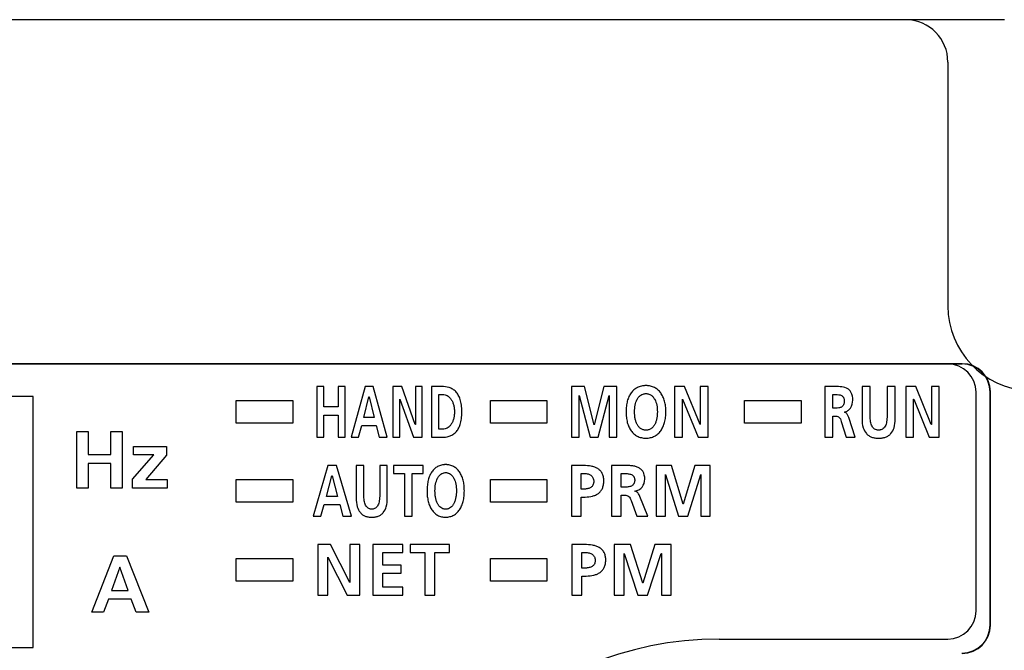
# Model space of a CAD drawing. Header units: millimetres. Extents: x 35 to 807, y -209 to 637.
# Tile 31 of 40: x 367 to 402, y 255 to 278. Entities that reach past the tile are written whole.
import ezdxf

# ---------------------------------------------------------------- set-up
doc = ezdxf.new("R2010")
doc.units = ezdxf.units.MM
for name, color, linetype in [('10', 3, 'CONTINUOUS'), ('11', 2, 'CONTINUOUS'), ('12', 7, 'CONTINUOUS')]:
    doc.layers.add(name, color=color, linetype=linetype)

msp = doc.modelspace()

# ---------------------------------------------------------------- linework, layer by layer
at = {"layer": '10'}
msp.add_line((314.492, 277.574), (402.016, 277.574), dxfattribs=at)
at = {"layer": '11'}
for p, q in [((337.506, 265.382), (400.524, 265.382)), ((400.515, 265.374), (337.515, 265.374)), ((377.661, 264.574), (377.661, 262.774)), ((377.913, 264.574), (377.661, 264.574)), ((377.913, 263.847), (377.913, 264.574)), ((378.418, 264.574), (378.418, 263.847)), ((378.671, 264.574), (378.418, 264.574)), ((378.671, 262.774), (378.671, 264.574)), ((379.376, 264.574), (378.886, 262.774)), ((379.661, 264.574), (379.376, 264.574)), ((380.155, 262.774), (379.661, 264.574)), ((380.364, 264.574), (380.364, 262.774)), ((380.674, 264.574), (380.364, 264.574)), ((381.154, 263.228), (380.674, 264.574)), ((381.157, 264.574), (381.157, 263.228)), ((381.399, 264.574), (381.157, 264.574)), ((381.399, 262.774), (381.399, 264.574)), ((381.733, 264.574), (381.733, 262.774)), ((382.078, 264.574), (381.733, 264.574)), ((386.682, 264.574), (386.682, 262.774)), ((387.144, 264.574), (386.682, 264.574)), ((387.486, 263.21), (387.144, 264.574)), ((387.832, 264.574), (387.49, 263.21)), ((388.294, 264.574), (387.832, 264.574)), ((388.294, 262.774), (388.294, 264.574)), ((390.338, 264.574), (390.338, 262.774)), ((390.692, 264.574), (390.338, 264.574)), ((391.241, 263.228), (390.692, 264.574)), ((391.245, 264.574), (391.245, 263.228)), ((391.521, 264.574), (391.245, 264.574)), ((391.521, 262.774), (391.521, 264.574)), ((395.657, 264.573), (395.657, 262.774)), ((395.969, 264.573), (395.657, 264.573)), ((396.974, 264.573), (396.974, 263.424)), ((397.263, 264.573), (396.974, 264.573)), ((397.263, 263.534), (397.263, 264.573)), ((397.861, 264.573), (397.861, 263.534)), ((398.15, 264.573), (397.861, 264.573)), ((398.15, 263.424), (398.15, 264.573)), ((398.523, 264.573), (398.523, 262.774)), ((398.878, 264.573), (398.523, 264.573)), ((399.427, 263.227), (398.878, 264.573)), ((399.431, 264.573), (399.431, 263.227)), ((399.707, 264.573), (399.431, 264.573)), ((399.707, 262.774), (399.707, 264.573)), ((401.015, 256.624), (401.015, 264.374)), ((401.515, 256.123), (401.515, 264.374)), ((401.524, 256.115), (401.524, 264.382)), ((367.615, 264.224), (339.615, 264.224)), ((367.615, 255.324), (367.615, 264.224)), ((374.815, 263.274), (374.815, 264.074)), ((374.815, 264.074), (376.815, 264.074)), ((376.815, 264.074), (376.815, 263.274)), ((379.329, 263.47), (379.511, 264.213)), ((379.511, 264.213), (379.515, 264.213)), ((379.515, 264.213), (379.697, 263.47)), ((380.606, 262.774), (380.606, 264.12)), ((380.606, 264.12), (380.609, 264.12)), ((380.609, 264.12), (381.091, 262.774)), ((381.986, 263.058), (381.986, 264.29)), ((381.986, 264.29), (382.126, 264.29)), ((383.815, 263.274), (383.815, 264.074)), ((383.815, 264.074), (385.815, 264.074)), ((385.815, 264.074), (385.815, 263.274)), ((386.958, 264.254), (386.962, 264.259)), ((386.958, 262.774), (386.958, 264.254)), ((386.962, 264.259), (387.35, 262.774)), ((387.626, 262.774), (388.014, 264.259)), ((388.014, 264.259), (388.018, 264.259)), ((388.018, 264.259), (388.018, 262.774)), ((390.614, 262.774), (390.614, 264.12)), ((390.614, 264.12), (390.618, 264.12)), ((390.618, 264.12), (391.169, 262.774)), ((392.815, 263.274), (392.815, 264.074)), ((392.815, 264.074), (394.815, 264.074)), ((394.815, 264.074), (394.815, 263.274)), ((395.946, 263.805), (395.946, 264.29)), ((395.946, 264.29), (396.04, 264.29)), ((398.8, 262.774), (398.8, 264.12)), ((398.8, 264.12), (398.804, 264.12)), ((398.804, 264.12), (399.354, 262.774)), ((378.418, 263.847), (377.913, 263.847)), ((396.04, 263.805), (395.946, 263.805)), ((396.35, 263.663), (396.35, 263.668)), ((376.815, 263.274), (374.815, 263.274)), ((377.913, 262.774), (377.913, 263.563)), ((377.913, 263.563), (378.418, 263.563)), ((378.418, 263.563), (378.418, 262.774)), ((379.697, 263.47), (379.329, 263.47)), ((385.815, 263.274), (383.815, 263.274)), ((394.815, 263.274), (392.815, 263.274)), ((395.946, 262.774), (395.946, 263.522)), ((395.946, 263.522), (396.038, 263.522)), ((396.239, 263.336), (396.412, 262.774)), ((396.733, 262.774), (396.503, 263.478)), ((369.166, 260.974), (369.166, 262.973)), ((369.166, 262.973), (369.567, 262.973)), ((369.567, 262.973), (369.567, 262.165)), ((370.369, 262.165), (370.369, 262.973)), ((370.369, 262.973), (370.77, 262.973)), ((370.77, 262.973), (370.77, 260.974)), ((379.147, 262.774), (379.257, 263.186)), ((379.257, 263.186), (379.768, 263.186)), ((379.768, 263.186), (379.876, 262.774)), ((381.157, 263.228), (381.154, 263.228)), ((382.126, 263.058), (381.986, 263.058)), ((387.49, 263.21), (387.486, 263.21)), ((391.245, 263.228), (391.241, 263.228)), ((399.431, 263.227), (399.427, 263.227)), ((377.661, 262.774), (377.913, 262.774)), ((378.418, 262.774), (378.671, 262.774)), ((378.886, 262.774), (379.147, 262.774)), ((379.876, 262.774), (380.155, 262.774)), ((380.364, 262.774), (380.606, 262.774)), ((381.091, 262.774), (381.399, 262.774)), ((381.733, 262.774), (382.078, 262.774)), ((386.682, 262.774), (386.958, 262.774)), ((387.35, 262.774), (387.626, 262.774)), ((388.018, 262.774), (388.294, 262.774)), ((390.338, 262.774), (390.614, 262.774)), ((391.169, 262.774), (391.521, 262.774)), ((395.657, 262.774), (395.946, 262.774)), ((396.412, 262.774), (396.733, 262.774)), ((398.523, 262.774), (398.8, 262.774)), ((399.354, 262.774), (399.707, 262.774)), ((371.174, 262.151), (371.174, 262.449)), ((371.174, 262.449), (372.342, 262.449)), ((372.342, 262.449), (372.342, 262.134)), ((369.567, 262.165), (370.369, 262.165)), ((371.142, 261.286), (371.89, 262.151)), ((371.89, 262.151), (371.174, 262.151)), ((372.342, 262.134), (371.609, 261.272)), ((369.567, 261.85), (369.567, 260.974)), ((370.369, 261.85), (369.567, 261.85)), ((370.369, 260.974), (370.369, 261.85)), ((378.058, 261.773), (377.532, 259.974)), ((378.363, 261.773), (378.058, 261.773)), ((378.893, 259.974), (378.363, 261.773)), ((379.062, 261.773), (379.062, 260.623)), ((379.332, 261.773), (379.062, 261.773)), ((379.332, 260.734), (379.332, 261.773)), ((379.893, 261.773), (379.893, 260.734)), ((380.163, 261.773), (379.893, 261.773)), ((380.163, 260.623), (380.163, 261.773)), ((380.387, 261.773), (380.387, 261.49)), ((381.431, 261.773), (380.387, 261.773)), ((381.431, 261.49), (381.431, 261.773)), ((386.684, 261.773), (386.684, 259.974)), ((387.117, 261.773), (386.684, 261.773)), ((388.106, 261.773), (388.106, 259.974)), ((388.475, 261.773), (388.106, 261.773)), ((389.684, 261.773), (389.684, 259.974)), ((390.232, 261.773), (389.684, 261.773)), ((390.639, 260.409), (390.232, 261.773)), ((391.051, 261.773), (390.644, 260.409)), ((391.599, 261.773), (391.051, 261.773)), ((391.599, 259.974), (391.599, 261.773)), ((371.142, 260.974), (371.142, 261.286)), ((371.609, 261.272), (372.368, 261.272)), ((372.368, 261.272), (372.368, 260.974)), ((374.815, 260.474), (374.815, 261.274)), ((374.815, 261.274), (376.815, 261.274)), ((376.815, 261.274), (376.815, 260.474)), ((378.008, 260.67), (378.203, 261.412)), ((378.203, 261.412), (378.207, 261.412)), ((378.207, 261.412), (378.402, 260.67)), ((380.387, 261.49), (380.774, 261.49)), ((380.774, 261.49), (380.774, 259.974)), ((381.044, 259.974), (381.044, 261.49)), ((381.044, 261.49), (381.431, 261.49)), ((383.815, 260.474), (383.815, 261.274)), ((383.815, 261.274), (385.815, 261.274)), ((385.815, 261.274), (385.815, 260.474)), ((387.027, 260.94), (387.027, 261.49)), ((387.027, 261.49), (387.147, 261.49)), ((388.449, 261.005), (388.449, 261.49)), ((388.449, 261.49), (388.561, 261.49)), ((390.012, 261.454), (390.017, 261.459)), ((390.012, 259.974), (390.012, 261.454)), ((390.017, 261.459), (390.477, 259.974)), ((390.806, 259.974), (391.266, 261.459)), ((391.266, 261.459), (391.271, 261.459)), ((391.271, 261.459), (391.271, 259.974)), ((369.567, 260.974), (369.166, 260.974)), ((370.77, 260.974), (370.369, 260.974)), ((372.368, 260.974), (371.142, 260.974)), ((387.147, 260.94), (387.027, 260.94)), ((388.561, 261.005), (388.449, 261.005)), ((388.928, 260.863), (388.928, 260.868)), ((378.402, 260.67), (378.008, 260.67)), ((387.027, 259.974), (387.027, 260.657)), ((387.027, 260.657), (387.171, 260.657)), ((388.449, 259.974), (388.449, 260.721)), ((388.449, 260.721), (388.559, 260.721)), ((388.796, 260.536), (389.002, 259.974)), ((389.384, 259.974), (389.11, 260.677)), ((376.815, 260.474), (374.815, 260.474)), ((377.813, 259.974), (377.93, 260.386)), ((377.93, 260.386), (378.477, 260.386)), ((378.477, 260.386), (378.593, 259.974)), ((385.815, 260.474), (383.815, 260.474)), ((390.644, 260.409), (390.639, 260.409)), ((377.532, 259.974), (377.813, 259.974)), ((378.593, 259.974), (378.893, 259.974)), ((380.774, 259.974), (381.044, 259.974)), ((386.684, 259.974), (387.027, 259.974)), ((388.106, 259.974), (388.449, 259.974)), ((389.002, 259.974), (389.384, 259.974)), ((389.684, 259.974), (390.012, 259.974)), ((390.477, 259.974), (390.806, 259.974)), ((391.271, 259.974), (391.599, 259.974)), ((377.706, 258.973), (377.706, 257.174)), ((378.149, 258.973), (377.706, 258.973)), ((378.835, 257.628), (378.149, 258.973)), ((378.84, 258.973), (378.84, 257.628)), ((379.186, 258.973), (378.84, 258.973)), ((379.186, 257.174), (379.186, 258.973)), ((379.646, 258.973), (379.646, 257.174)), ((380.709, 258.973), (379.646, 258.973)), ((380.709, 258.69), (380.709, 258.973)), ((380.971, 258.973), (380.971, 258.69)), ((382.363, 258.973), (380.971, 258.973)), ((382.363, 258.69), (382.363, 258.973)), ((386.692, 258.973), (386.692, 257.174)), ((387.149, 258.973), (386.692, 258.973)), ((388.202, 258.973), (388.202, 257.174)), ((388.779, 258.973), (388.202, 258.973)), ((389.207, 257.609), (388.779, 258.973)), ((389.641, 258.973), (389.213, 257.609)), ((390.218, 258.973), (389.641, 258.973)), ((390.218, 257.174), (390.218, 258.973)), ((369.695, 256.574), (370.474, 258.572)), ((370.474, 258.572), (370.926, 258.572)), ((370.926, 258.572), (371.711, 256.574)), ((374.815, 257.674), (374.815, 258.474)), ((374.815, 258.474), (376.815, 258.474)), ((376.815, 258.474), (376.815, 257.674)), ((378.051, 257.174), (378.051, 258.52)), ((378.051, 258.52), (378.056, 258.52)), ((378.056, 258.52), (378.745, 257.174)), ((380.007, 258.246), (380.007, 258.69)), ((380.007, 258.69), (380.709, 258.69)), ((380.971, 258.69), (381.487, 258.69)), ((381.487, 258.69), (381.487, 257.174)), ((381.848, 257.174), (381.848, 258.69)), ((381.848, 258.69), (382.363, 258.69)), ((383.815, 257.674), (383.815, 258.474)), ((383.815, 258.474), (385.815, 258.474)), ((385.815, 258.474), (385.815, 257.674)), ((387.053, 258.14), (387.053, 258.69)), ((387.053, 258.69), (387.18, 258.69)), ((388.547, 258.654), (388.553, 258.659)), ((388.547, 257.174), (388.547, 258.654)), ((388.553, 258.659), (389.037, 257.174)), ((389.383, 257.174), (389.867, 258.659)), ((389.867, 258.659), (389.873, 258.659)), ((389.873, 258.659), (389.873, 257.174)), ((370.688, 258.172), (370.399, 257.347)), ((370.694, 258.172), (370.688, 258.172)), ((370.983, 257.347), (370.694, 258.172)), ((380.65, 258.246), (380.007, 258.246)), ((380.65, 257.963), (380.65, 258.246)), ((387.18, 258.14), (387.053, 258.14)), ((380.007, 257.457), (380.007, 257.963)), ((380.007, 257.963), (380.65, 257.963)), ((387.053, 257.174), (387.053, 257.857)), ((387.053, 257.857), (387.206, 257.857)), ((370.399, 257.347), (370.983, 257.347)), ((376.815, 257.674), (374.815, 257.674)), ((378.84, 257.628), (378.835, 257.628)), ((380.714, 257.457), (380.007, 257.457)), ((380.714, 257.174), (380.714, 257.457)), ((385.815, 257.674), (383.815, 257.674)), ((389.213, 257.609), (389.207, 257.609)), ((370.285, 257.032), (370.11, 256.574)), ((371.095, 257.032), (370.285, 257.032)), ((371.267, 256.574), (371.095, 257.032)), ((377.706, 257.174), (378.051, 257.174)), ((378.745, 257.174), (379.186, 257.174)), ((379.646, 257.174), (380.714, 257.174)), ((381.487, 257.174), (381.848, 257.174)), ((386.692, 257.174), (387.053, 257.174)), ((388.202, 257.174), (388.547, 257.174)), ((389.037, 257.174), (389.383, 257.174)), ((389.873, 257.174), (390.218, 257.174)), ((370.11, 256.574), (369.695, 256.574)), ((371.711, 256.574), (371.267, 256.574)), ((391.915, 255.624), (400.015, 255.624)), ((339.615, 255.324), (367.615, 255.324))]:
    msp.add_line(p, q, dxfattribs=at)
for centre, radius, start, end in [((400.015, 264.374), 1, 0, 90), ((400.015, 256.624), 1, 270, 0), ((391.915, 243.624), 12, 90, 180)]:
    msp.add_arc(centre, radius, start, end, dxfattribs=at)
for centre, major_axis, start_param, end_param in [((400.515, 264.373), (-0.707, -0.707), 2.356347, 3.926839), ((400.523, 264.382), (0.707, 0.707), -0.785246, 0.785246), ((400.515, 256.124), (-0.707, 0.707), 2.356347, 3.926839), ((400.523, 256.115), (0.707, -0.707), -0.785246, 0.785246)]:
    msp.add_ellipse(centre, major_axis=major_axis, ratio=0.999695, start_param=start_param, end_param=end_param, dxfattribs=at)
for points, knots in [([(382.078, 262.774), (382.171, 262.774), (382.312, 262.79), (382.481, 262.866), (382.593, 262.954), (382.686, 263.078), (382.74, 263.208), (382.773, 263.328), (382.791, 263.433), (382.8, 263.528), (382.804, 263.609), (382.805, 263.674), (382.804, 263.738), (382.8, 263.82), (382.791, 263.914), (382.773, 264.019), (382.74, 264.14), (382.686, 264.269), (382.593, 264.393), (382.481, 264.482), (382.312, 264.558), (382.171, 264.574), (382.078, 264.574)], [0, 0, 0, 0, 0.105669, 0.156906, 0.20924, 0.265859, 0.330631, 0.367342, 0.407523, 0.451606, 0.47524, 0.5, 0.52476, 0.548394, 0.592477, 0.632658, 0.669369, 0.734141, 0.79076, 0.843094, 0.894331, 1, 1, 1, 1]), ([(389.322, 264.605), (389.308, 264.605), (389.28, 264.604), (389.226, 264.6), (389.161, 264.589), (389.087, 264.568), (389.019, 264.539), (388.955, 264.502), (388.877, 264.443), (388.792, 264.35), (388.713, 264.213), (388.657, 264.053), (388.63, 263.906), (388.619, 263.779), (388.616, 263.679), (388.619, 263.579), (388.63, 263.452), (388.657, 263.303), (388.712, 263.142), (388.79, 263.003), (388.891, 262.89), (388.994, 262.82), (389.086, 262.78), (389.16, 262.759), (389.225, 262.748), (389.273, 262.744), (389.294, 262.743), (389.301, 262.743)], [0, 0, 0, 0, 0.016221, 0.032011, 0.062454, 0.091696, 0.120105, 0.148049, 0.175886, 0.232442, 0.292099, 0.356413, 0.426353, 0.463628, 0.50248, 0.541375, 0.578771, 0.649123, 0.71397, 0.774168, 0.831192, 0.887244, 0.915826, 0.94525, 0.975905, 0.991819, 1, 1, 1, 1]), ([(389.322, 263.027), (389.304, 263.027), (389.27, 263.029), (389.22, 263.04), (389.175, 263.058), (389.12, 263.09), (389.061, 263.146), (389.006, 263.232), (388.965, 263.331), (388.937, 263.441), (388.921, 263.558), (388.915, 263.717), (388.931, 263.909), (388.988, 264.087), (389.064, 264.203), (389.135, 264.269), (389.208, 264.304), (389.271, 264.319), (389.305, 264.321), (389.322, 264.321)], [0, 0, 0, 0, 0.031384, 0.060905, 0.089259, 0.117087, 0.173123, 0.232137, 0.295257, 0.362288, 0.432243, 0.503825, 0.642394, 0.770803, 0.829482, 0.885175, 0.940493, 0.969419, 1, 1, 1, 1]), ([(389.301, 262.743), (389.308, 262.743), (389.329, 262.743), (389.364, 262.744), (389.418, 262.748), (389.483, 262.759), (389.556, 262.781), (389.647, 262.821), (389.75, 262.892), (389.852, 263.006), (389.93, 263.145), (389.987, 263.306), (390.014, 263.454), (390.026, 263.58), (390.028, 263.679), (390.026, 263.778), (390.014, 263.903), (389.986, 264.05), (389.929, 264.209), (389.85, 264.347), (389.748, 264.459), (389.646, 264.528), (389.555, 264.568), (389.482, 264.589), (389.417, 264.6), (389.364, 264.604), (389.336, 264.605), (389.322, 264.605)], [0, 0, 0, 0, 0.00807, 0.023991, 0.0395, 0.069454, 0.098315, 0.126457, 0.181912, 0.238509, 0.298188, 0.362205, 0.431257, 0.467793, 0.505677, 0.543517, 0.579935, 0.648581, 0.712075, 0.771221, 0.827355, 0.882435, 0.910405, 0.939086, 0.96883, 0.984217, 1, 1, 1, 1]), ([(389.322, 264.321), (389.34, 264.321), (389.373, 264.319), (389.437, 264.304), (389.509, 264.269), (389.58, 264.203), (389.656, 264.087), (389.713, 263.909), (389.73, 263.717), (389.723, 263.558), (389.707, 263.441), (389.679, 263.331), (389.639, 263.232), (389.584, 263.146), (389.524, 263.09), (389.469, 263.058), (389.424, 263.04), (389.375, 263.029), (389.34, 263.027), (389.322, 263.027)], [0, 0, 0, 0, 0.030581, 0.059507, 0.114825, 0.170518, 0.229197, 0.357606, 0.496175, 0.567757, 0.637712, 0.704743, 0.767863, 0.826877, 0.882913, 0.910741, 0.939095, 0.968616, 1, 1, 1, 1]), ([(396.647, 264.086), (396.647, 264.184), (396.628, 264.328), (396.519, 264.464), (396.391, 264.542), (396.2, 264.575), (396.047, 264.573), (395.969, 264.573)], [0, 0, 0, 0, 0.302029, 0.417042, 0.526739, 0.757237, 1, 1, 1, 1]), ([(382.126, 264.29), (382.18, 264.29), (382.263, 264.266), (382.354, 264.199), (382.417, 264.128), (382.47, 264.039), (382.51, 263.932), (382.531, 263.832), (382.54, 263.744), (382.542, 263.674), (382.54, 263.603), (382.531, 263.516), (382.51, 263.415), (382.47, 263.308), (382.417, 263.219), (382.354, 263.148), (382.263, 263.081), (382.18, 263.058), (382.126, 263.058)], [0, 0, 0, 0, 0.097137, 0.149872, 0.206948, 0.26948, 0.338492, 0.414986, 0.456383, 0.500038, 0.543693, 0.585086, 0.661569, 0.730565, 0.793081, 0.850142, 0.902868, 1, 1, 1, 1]), ([(396.04, 264.29), (396.076, 264.29), (396.131, 264.288), (396.2, 264.274), (396.248, 264.256), (396.289, 264.226), (396.316, 264.191), (396.331, 264.157), (396.339, 264.127), (396.343, 264.099), (396.345, 264.075), (396.346, 264.055), (396.345, 264.035), (396.343, 264.01), (396.339, 263.981), (396.33, 263.949), (396.315, 263.914), (396.289, 263.876), (396.247, 263.844), (396.199, 263.824), (396.13, 263.808), (396.076, 263.805), (396.04, 263.805)], [0, 0, 0, 0, 0.120962, 0.179358, 0.235358, 0.290258, 0.347764, 0.379342, 0.413818, 0.451995, 0.472718, 0.494647, 0.517365, 0.538874, 0.578608, 0.614593, 0.647598, 0.707567, 0.764208, 0.821189, 0.879913, 1, 1, 1, 1]), ([(396.35, 263.668), (396.393, 263.676), (396.478, 263.709), (396.61, 263.843), (396.647, 263.99), (396.647, 264.086)], [0, 0, 0, 0, 0.240699, 0.47896, 1, 1, 1, 1]), ([(396.503, 263.478), (396.491, 263.509), (396.466, 263.569), (396.417, 263.64), (396.368, 263.661), (396.35, 263.663)], [0, 0, 0, 0, 0.399061, 0.773298, 1, 1, 1, 1]), ([(396.038, 263.522), (396.064, 263.522), (396.112, 263.518), (396.174, 263.481), (396.213, 263.416), (396.23, 263.365), (396.239, 263.336)], [0, 0, 0, 0, 0.258222, 0.466285, 0.696392, 1, 1, 1, 1]), ([(396.974, 263.424), (396.974, 263.319), (396.99, 263.133), (397.093, 262.928), (397.212, 262.827), (397.316, 262.776), (397.412, 262.753), (397.496, 262.744), (397.562, 262.742), (397.629, 262.744), (397.712, 262.753), (397.809, 262.776), (397.912, 262.827), (398.032, 262.928), (398.134, 263.133), (398.15, 263.319), (398.15, 263.424)], [0, 0, 0, 0, 0.152005, 0.269242, 0.322904, 0.377523, 0.435892, 0.467148, 0.5, 0.532852, 0.564108, 0.622477, 0.677096, 0.730758, 0.847995, 1, 1, 1, 1]), ([(397.861, 263.534), (397.861, 263.465), (397.855, 263.339), (397.815, 263.191), (397.757, 263.105), (397.703, 263.059), (397.649, 263.037), (397.601, 263.028), (397.562, 263.026), (397.523, 263.028), (397.475, 263.037), (397.421, 263.059), (397.367, 263.105), (397.31, 263.191), (397.27, 263.339), (397.263, 263.465), (397.263, 263.534)], [0, 0, 0, 0, 0.157963, 0.284799, 0.338904, 0.38994, 0.442029, 0.470014, 0.5, 0.529986, 0.557971, 0.61006, 0.661096, 0.715201, 0.842037, 1, 1, 1, 1]), ([(382.23, 261.804), (382.217, 261.804), (382.191, 261.804), (382.14, 261.799), (382.079, 261.789), (382.01, 261.768), (381.945, 261.739), (381.886, 261.702), (381.813, 261.642), (381.733, 261.549), (381.659, 261.412), (381.607, 261.252), (381.582, 261.105), (381.571, 260.979), (381.569, 260.879), (381.571, 260.778), (381.581, 260.651), (381.607, 260.504), (381.658, 260.342), (381.731, 260.204), (381.826, 260.09), (381.923, 260.02), (382.008, 259.98), (382.078, 259.958), (382.139, 259.948), (382.184, 259.944), (382.204, 259.943), (382.21, 259.943)], [0, 0, 0, 0, 0.015583, 0.030757, 0.060056, 0.088296, 0.115877, 0.143189, 0.170604, 0.22695, 0.287167, 0.352657, 0.42422, 0.462425, 0.502261, 0.542143, 0.580472, 0.652462, 0.718512, 0.779305, 0.836156, 0.891175, 0.918931, 0.947351, 0.976851, 0.992142, 1, 1, 1, 1]), ([(382.21, 259.943), (382.217, 259.943), (382.237, 259.942), (382.269, 259.943), (382.32, 259.948), (382.381, 259.959), (382.45, 259.981), (382.536, 260.021), (382.632, 260.092), (382.727, 260.207), (382.8, 260.346), (382.853, 260.506), (382.879, 260.654), (382.889, 260.78), (382.892, 260.879), (382.889, 260.977), (382.879, 261.103), (382.853, 261.249), (382.799, 261.408), (382.725, 261.546), (382.63, 261.658), (382.534, 261.728), (382.448, 261.767), (382.38, 261.789), (382.319, 261.799), (382.269, 261.804), (382.243, 261.804), (382.23, 261.804)], [0, 0, 0, 0, 0.007755, 0.023075, 0.038003, 0.066874, 0.094788, 0.122151, 0.176633, 0.23308, 0.293357, 0.358571, 0.429252, 0.466716, 0.505578, 0.544396, 0.581736, 0.651997, 0.71666, 0.776369, 0.832318, 0.886401, 0.913589, 0.941325, 0.969997, 0.98481, 1, 1, 1, 1]), ([(387.171, 260.657), (387.258, 260.657), (387.385, 260.669), (387.541, 260.723), (387.641, 260.782), (387.723, 260.862), (387.774, 260.945), (387.802, 261.021), (387.818, 261.085), (387.826, 261.143), (387.83, 261.191), (387.83, 261.23), (387.83, 261.268), (387.826, 261.317), (387.817, 261.375), (387.798, 261.439), (387.765, 261.513), (387.707, 261.594), (387.615, 261.667), (387.506, 261.719), (387.34, 261.764), (387.207, 261.773), (387.117, 261.773)], [0, 0, 0, 0, 0.128965, 0.187993, 0.244295, 0.299778, 0.357345, 0.388061, 0.420636, 0.455516, 0.473958, 0.493132, 0.512718, 0.531451, 0.566626, 0.599265, 0.629985, 0.687945, 0.744956, 0.803927, 0.866187, 1, 1, 1, 1]), ([(389.281, 261.286), (389.281, 261.385), (389.255, 261.534), (389.127, 261.666), (389.015, 261.723), (388.89, 261.755), (388.708, 261.775), (388.569, 261.773), (388.475, 261.773)], [0, 0, 0, 0, 0.273403, 0.384677, 0.496566, 0.615265, 0.741089, 1, 1, 1, 1]), ([(382.23, 260.226), (382.214, 260.226), (382.181, 260.229), (382.12, 260.243), (382.051, 260.279), (381.985, 260.346), (381.933, 260.432), (381.895, 260.531), (381.87, 260.641), (381.854, 260.758), (381.848, 260.916), (381.864, 261.108), (381.917, 261.286), (381.988, 261.402), (382.054, 261.468), (382.122, 261.504), (382.182, 261.518), (382.214, 261.521), (382.23, 261.521)], [0, 0, 0, 0, 0.030046, 0.058393, 0.112709, 0.168027, 0.227181, 0.291069, 0.359277, 0.43065, 0.503762, 0.645225, 0.775515, 0.834295, 0.88926, 0.942916, 0.970706, 1, 1, 1, 1]), ([(382.23, 261.521), (382.246, 261.521), (382.278, 261.518), (382.338, 261.504), (382.406, 261.468), (382.472, 261.402), (382.544, 261.286), (382.596, 261.108), (382.612, 260.916), (382.606, 260.758), (382.591, 260.641), (382.565, 260.531), (382.527, 260.432), (382.476, 260.346), (382.409, 260.279), (382.34, 260.243), (382.279, 260.229), (382.247, 260.226), (382.23, 260.226)], [0, 0, 0, 0, 0.029294, 0.057084, 0.11074, 0.165705, 0.224485, 0.354775, 0.496238, 0.56935, 0.640723, 0.708931, 0.772819, 0.831973, 0.887291, 0.941607, 0.969954, 1, 1, 1, 1]), ([(387.147, 261.49), (387.189, 261.49), (387.269, 261.482), (387.363, 261.443), (387.418, 261.39), (387.45, 261.34), (387.465, 261.29), (387.472, 261.245), (387.473, 261.209), (387.472, 261.172), (387.465, 261.128), (387.449, 261.079), (387.417, 261.031), (387.36, 260.982), (387.267, 260.947), (387.188, 260.94), (387.147, 260.94)], [0, 0, 0, 0, 0.130179, 0.247985, 0.305157, 0.364434, 0.429479, 0.465431, 0.504254, 0.5429, 0.578434, 0.642179, 0.699993, 0.755931, 0.872131, 1, 1, 1, 1]), ([(388.561, 261.49), (388.604, 261.49), (388.668, 261.488), (388.751, 261.474), (388.807, 261.456), (388.856, 261.427), (388.888, 261.391), (388.906, 261.357), (388.916, 261.327), (388.921, 261.299), (388.923, 261.274), (388.924, 261.255), (388.923, 261.235), (388.921, 261.21), (388.916, 261.181), (388.906, 261.149), (388.887, 261.113), (388.855, 261.075), (388.806, 261.044), (388.75, 261.023), (388.668, 261.007), (388.604, 261.005), (388.561, 261.005)], [0, 0, 0, 0, 0.129301, 0.191402, 0.250105, 0.30584, 0.36139, 0.390811, 0.422375, 0.456959, 0.47566, 0.495428, 0.515908, 0.535319, 0.57131, 0.604237, 0.634939, 0.692668, 0.749912, 0.80945, 0.87179, 1, 1, 1, 1]), ([(388.928, 260.868), (388.98, 260.876), (389.077, 260.907), (389.233, 261.035), (389.281, 261.189), (389.281, 261.286)], [0, 0, 0, 0, 0.261842, 0.506175, 1, 1, 1, 1]), ([(389.11, 260.677), (389.092, 260.72), (389.061, 260.782), (388.994, 260.846), (388.95, 260.861), (388.928, 260.863)], [0, 0, 0, 0, 0.509132, 0.756097, 1, 1, 1, 1]), ([(379.062, 260.623), (379.062, 260.519), (379.076, 260.335), (379.171, 260.129), (379.284, 260.027), (379.381, 259.976), (379.472, 259.953), (379.55, 259.944), (379.613, 259.942), (379.675, 259.944), (379.753, 259.953), (379.844, 259.976), (379.941, 260.027), (380.054, 260.129), (380.149, 260.335), (380.163, 260.519), (380.163, 260.623)], [0, 0, 0, 0, 0.156209, 0.275125, 0.328345, 0.381712, 0.4382, 0.468345, 0.5, 0.531655, 0.5618, 0.618288, 0.671655, 0.724875, 0.843791, 1, 1, 1, 1]), ([(379.893, 260.734), (379.893, 260.664), (379.886, 260.539), (379.849, 260.392), (379.796, 260.305), (379.745, 260.26), (379.694, 260.237), (379.649, 260.228), (379.613, 260.226), (379.576, 260.228), (379.531, 260.237), (379.48, 260.26), (379.43, 260.305), (379.376, 260.392), (379.339, 260.539), (379.332, 260.664), (379.332, 260.734)], [0, 0, 0, 0, 0.16115, 0.289846, 0.343956, 0.394137, 0.444474, 0.471306, 0.5, 0.528694, 0.555526, 0.605863, 0.656044, 0.710154, 0.83885, 1, 1, 1, 1]), ([(388.559, 260.721), (388.589, 260.721), (388.644, 260.719), (388.746, 260.669), (388.777, 260.587), (388.796, 260.536)], [0, 0, 0, 0, 0.279259, 0.49603, 1, 1, 1, 1]), ([(387.206, 257.857), (387.297, 257.857), (387.43, 257.869), (387.594, 257.923), (387.699, 257.981), (387.786, 258.061), (387.84, 258.145), (387.87, 258.221), (387.887, 258.285), (387.895, 258.343), (387.899, 258.391), (387.9, 258.43), (387.899, 258.468), (387.895, 258.517), (387.885, 258.575), (387.866, 258.639), (387.831, 258.714), (387.769, 258.795), (387.672, 258.868), (387.557, 258.919), (387.383, 258.964), (387.244, 258.973), (387.149, 258.973)], [0, 0, 0, 0, 0.131601, 0.191581, 0.248376, 0.303723, 0.360425, 0.390444, 0.422167, 0.456058, 0.473963, 0.492573, 0.511584, 0.529772, 0.56396, 0.595775, 0.625856, 0.683143, 0.740262, 0.799949, 0.863332, 1, 1, 1, 1]), ([(387.18, 258.69), (387.224, 258.69), (387.308, 258.682), (387.406, 258.643), (387.465, 258.591), (387.498, 258.54), (387.515, 258.49), (387.521, 258.445), (387.523, 258.409), (387.521, 258.372), (387.514, 258.328), (387.498, 258.279), (387.464, 258.231), (387.404, 258.181), (387.306, 258.147), (387.223, 258.14), (387.18, 258.14)], [0, 0, 0, 0, 0.132898, 0.25226, 0.309349, 0.36781, 0.431332, 0.4663, 0.504018, 0.541593, 0.576177, 0.63847, 0.695549, 0.751483, 0.86934, 1, 1, 1, 1])]:
    msp.add_open_spline(points, degree=3, knots=knots, dxfattribs=at)
at = {"layer": '12'}
msp.add_line((400.015, 276.073), (400.015, 267.427), dxfattribs=at)
for centre, radius, start, end in [((398.515, 276.073), 1.5, 0, 89), ((403.015, 267.427), 3, 180, 267.1376)]:
    msp.add_arc(centre, radius, start, end, dxfattribs=at)

doc.saveas('drawing.dxf')
